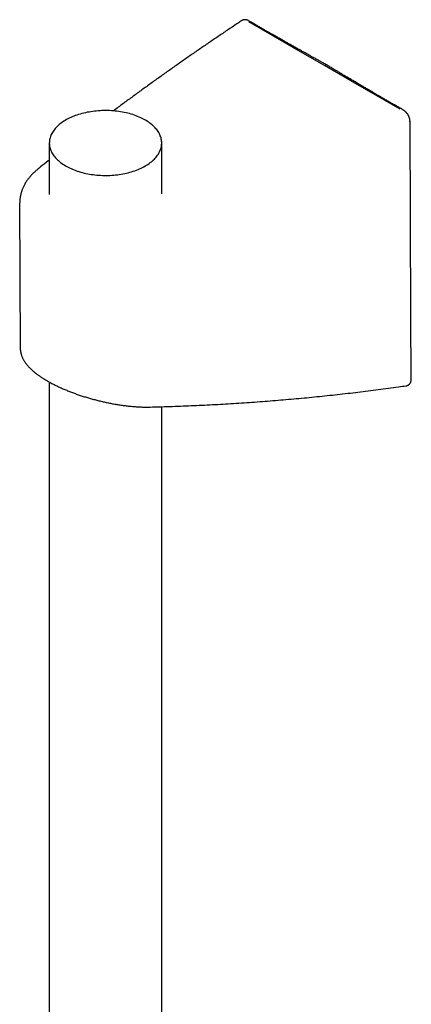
# Model space of a CAD drawing. Header units: millimetres. Extents: x 8 to 761, y 12 to 1609.
# Tile 50 of 88: x 639 to 701, y 607 to 763. Entities that reach past the tile are written whole.
import ezdxf

# ---------------------------------------------------------------- set-up
doc = ezdxf.new("R2010")
doc.units = ezdxf.units.MM

msp = doc.modelspace()

# ---------------------------------------------------------------- linework, layer by layer
at = {"color": 7, "linetype": 'Continuous', "lineweight": 30}
for p, q in [((683.38, 758.4), (675.59, 762.9)), ((687.56, 755.98), (683.38, 758.4)), ((691.74, 753.57), (687.56, 755.98)), ((699.54, 749.07), (691.74, 753.57)), ((643.99, 743.73), (643.99, 735.58)), ((661.79, 735.67), (661.79, 743.73)), ((639.3, 734.23), (639.4, 711.17)), ((643.99, 705.89), (643.99, 409.42)), ((661.79, 409.43), (661.79, 701.98))]:
    msp.add_line(p, q, dxfattribs=at)
at = {"color": 7, "linetype": 'Continuous', "lineweight": 30, "flags": 128}
for points in [[(675.84, 762.92), (675.65, 763.04), (675.56, 763.08)], [(659.19, 740.1), (659.39, 740.22), (659.6, 740.35), (659.79, 740.48), (659.97, 740.62), (660.15, 740.76), (660.32, 740.9), (660.48, 741.05), (660.63, 741.2), (660.78, 741.35), (660.91, 741.5), (661.04, 741.66), (661.15, 741.82), (661.26, 741.98), (661.36, 742.14), (661.44, 742.31), (661.52, 742.47), (661.59, 742.64), (661.65, 742.81), (661.7, 742.98), (661.74, 743.15), (661.77, 743.32), (661.78, 743.5), (661.79, 743.67), (661.79, 743.84), (661.78, 744.01), (661.76, 744.19), (661.73, 744.36), (661.69, 744.53), (661.64, 744.7), (661.57, 744.87), (661.5, 745.04), (661.42, 745.2), (661.33, 745.37), (661.23, 745.53), (661.12, 745.69), (661, 745.85), (660.88, 746), (660.74, 746.16), (660.6, 746.31), (660.44, 746.46), (660.28, 746.6), (660.11, 746.74), (659.93, 746.88), (659.74, 747.02), (659.55, 747.15), (659.34, 747.27), (659.13, 747.4), (658.92, 747.52), (658.69, 747.63), (658.46, 747.74), (658.23, 747.85), (657.98, 747.95), (657.74, 748.04), (657.48, 748.14), (657.22, 748.22), (656.96, 748.3), (656.69, 748.38), (656.42, 748.45), (656.14, 748.52), (655.86, 748.58), (655.58, 748.63), (655.29, 748.68), (655, 748.72), (654.71, 748.76), (654.42, 748.8), (654.12, 748.82), (653.83, 748.84), (653.53, 748.86), (653.23, 748.87), (652.93, 748.87), (652.63, 748.87), (652.33, 748.86), (652.04, 748.85), (651.74, 748.83), (651.44, 748.8), (651.15, 748.77), (650.86, 748.74), (650.57, 748.69), (650.28, 748.64), (649.99, 748.59), (649.71, 748.53), (649.44, 748.47), (649.16, 748.4), (648.89, 748.32), (648.63, 748.24), (648.37, 748.16), (648.11, 748.07), (647.86, 747.97), (647.62, 747.87), (647.38, 747.77), (647.15, 747.66), (646.93, 747.55), (646.71, 747.43), (646.5, 747.31), (646.29, 747.18), (646.09, 747.05), (645.91, 746.92), (645.72, 746.78), (645.55, 746.64), (645.39, 746.49), (645.23, 746.35), (645.08, 746.2), (644.94, 746.04), (644.81, 745.89), (644.69, 745.73), (644.58, 745.57), (644.48, 745.41), (644.39, 745.24), (644.3, 745.08), (644.23, 744.91), (644.17, 744.74), (644.11, 744.57), (644.07, 744.4), (644.04, 744.23), (644.01, 744.06), (644, 743.88), (643.99, 743.71), (644, 743.54), (644.02, 743.37), (644.04, 743.2), (644.08, 743.02), (644.13, 742.85), (644.18, 742.68), (644.25, 742.52), (644.32, 742.35), (644.41, 742.18), (644.5, 742.02), (644.61, 741.86), (644.72, 741.7), (644.85, 741.54), (644.98, 741.39), (645.12, 741.23), (645.27, 741.08), (645.43, 740.94), (645.59, 740.79), (645.77, 740.65), (645.95, 740.52), (646.14, 740.39), (646.34, 740.26), (646.55, 740.13), (646.76, 740.01), (646.98, 739.89), (647.21, 739.78), (647.44, 739.67), (647.68, 739.57), (647.93, 739.47), (648.18, 739.38), (648.43, 739.29), (648.69, 739.2), (648.96, 739.12), (649.23, 739.05), (649.51, 738.98), (649.78, 738.92), (650.07, 738.86), (650.35, 738.81), (650.64, 738.76), (650.93, 738.72), (651.22, 738.69), (651.52, 738.66), (651.81, 738.63), (652.11, 738.62), (652.41, 738.6), (652.71, 738.6), (653.01, 738.6), (653.3, 738.6), (653.6, 738.61), (653.9, 738.63), (654.2, 738.65), (654.49, 738.68), (654.79, 738.71), (655.08, 738.75), (655.37, 738.8), (655.65, 738.85), (655.93, 738.9), (656.21, 738.97), (656.49, 739.03), (656.76, 739.11), (657.03, 739.18), (657.29, 739.27), (657.55, 739.35), (657.8, 739.45), (658.05, 739.54), (658.29, 739.65), (658.52, 739.75), (658.75, 739.86), (658.97, 739.98), (659.19, 740.1)], [(700.07, 748.94), (699.88, 749.05), (699.79, 749.1)], [(701.31, 706.38), (701.26, 716.26), (701.11, 747.16)]]:
    msp.add_lwpolyline(points, dxfattribs=at)
at = {"color": 7, "linetype": 'Continuous', "lineweight": 30}
for points, knots in [([(674.47, 763.11), (674.28, 762.98), (673.58, 762.52), (672.39, 761.72), (670.89, 760.71), (669.41, 759.7), (667.92, 758.69), (666.45, 757.67), (664.98, 756.64), (663.52, 755.62), (662.07, 754.59), (660.62, 753.56), (659.18, 752.52), (657.75, 751.48), (656.32, 750.44), (655.12, 749.55), (654.4, 749.01), (654.14, 748.82)], [0, 0, 0, 0, 0.027499, 0.099304, 0.171109, 0.242914, 0.314718, 0.386523, 0.458328, 0.530133, 0.601938, 0.673742, 0.745547, 0.817351, 0.889155, 0.96096, 1, 1, 1, 1]), ([(675.56, 763.08), (675.55, 763.09), (675.5, 763.12), (675.41, 763.16), (675.31, 763.2), (675.21, 763.23), (675.11, 763.25), (675.01, 763.26), (674.92, 763.26), (674.83, 763.25), (674.74, 763.23), (674.65, 763.21), (674.57, 763.17), (674.51, 763.14), (674.48, 763.12), (674.47, 763.11)], [0, 0, 0, 0, 0.04846, 0.142172, 0.236333, 0.329985, 0.422216, 0.50283, 0.581125, 0.657313, 0.739878, 0.820275, 0.898692, 0.975491, 1, 1, 1, 1]), ([(687.88, 756.12), (687.7, 756.22), (687.35, 756.41), (686.85, 756.69), (686.37, 756.96), (685.91, 757.21), (685.48, 757.45), (685.07, 757.68), (684.69, 757.89), (684.26, 758.13), (683.8, 758.39), (683.28, 758.68), (682.77, 758.97), (682.36, 759.2), (682.04, 759.38), (681.81, 759.51), (681.58, 759.64), (681.36, 759.77), (681.13, 759.9), (680.9, 760.03), (680.65, 760.17), (680.39, 760.32), (680.11, 760.48), (679.81, 760.65), (679.48, 760.84), (679.12, 761.04), (678.72, 761.27), (678.29, 761.51), (677.85, 761.77), (677.38, 762.04), (676.89, 762.32), (676.37, 762.62), (676.02, 762.82), (675.84, 762.92)], [0, 0, 0, 0, 0.043977, 0.085919, 0.125823, 0.163687, 0.199511, 0.233295, 0.265038, 0.294741, 0.338587, 0.381481, 0.423522, 0.464711, 0.483983, 0.503062, 0.521949, 0.540644, 0.559191, 0.578889, 0.599065, 0.620797, 0.644084, 0.668927, 0.695327, 0.726627, 0.759866, 0.795043, 0.832158, 0.871211, 0.912203, 0.955132, 1, 1, 1, 1]), ([(687.88, 756.12), (687.87, 756.12), (687.86, 756.13), (687.81, 756.14), (687.74, 756.12), (687.65, 756.07), (687.59, 756.01), (687.56, 755.98)], [0, 0, 0, 0, 0.079632, 0.23022, 0.453482, 0.708067, 1, 1, 1, 1]), ([(699.79, 749.1), (699.6, 749.21), (699.22, 749.43), (698.66, 749.75), (698.13, 750.06), (697.62, 750.36), (697.14, 750.63), (696.69, 750.89), (696.27, 751.14), (695.88, 751.37), (695.52, 751.58), (695.2, 751.77), (694.92, 751.93), (694.65, 752.09), (694.4, 752.24), (694.16, 752.38), (693.92, 752.52), (693.68, 752.66), (693.29, 752.89), (692.75, 753.21), (692.19, 753.54), (691.77, 753.79), (691.48, 753.96), (691.17, 754.14), (690.84, 754.34), (690.49, 754.55), (690.11, 754.78), (689.71, 755.02), (689.28, 755.28), (688.83, 755.54), (688.37, 755.83), (688.04, 756.02), (687.88, 756.12)], [0, 0, 0, 0, 0.048985, 0.095762, 0.140332, 0.182694, 0.222848, 0.260136, 0.295294, 0.328324, 0.359223, 0.385013, 0.409105, 0.4315, 0.452198, 0.472014, 0.49194, 0.511978, 0.532128, 0.590189, 0.64916, 0.672576, 0.696588, 0.722362, 0.749955, 0.779988, 0.811917, 0.84574, 0.88146, 0.919076, 0.958589, 1, 1, 1, 1]), ([(701.1, 747.16), (701.1, 747.17), (701.11, 747.21), (701.1, 747.29), (701.09, 747.4), (701.07, 747.52), (701.04, 747.63), (701, 747.74), (700.96, 747.86), (700.92, 747.97), (700.86, 748.08), (700.81, 748.18), (700.74, 748.28), (700.68, 748.38), (700.6, 748.47), (700.53, 748.56), (700.45, 748.64), (700.36, 748.72), (700.27, 748.8), (700.18, 748.87), (700.11, 748.91), (700.07, 748.93), (700.07, 748.93)], [0, 0, 0, 0, 0.007032, 0.062069, 0.117838, 0.173845, 0.22971, 0.285232, 0.340299, 0.394871, 0.448959, 0.502623, 0.555395, 0.608033, 0.661292, 0.71525, 0.769962, 0.825454, 0.881717, 0.938694, 0.996251, 1, 1, 1, 1]), ([(643.99, 741.05), (643.93, 741), (643.45, 740.62), (642.86, 740.15), (642.33, 739.73), (642.23, 739.65)], [0, 0, 0, 0, 0.099546, 0.826994, 1, 1, 1, 1]), ([(642.23, 739.65), (642.19, 739.61), (642.08, 739.52), (641.89, 739.37), (641.68, 739.18), (641.48, 738.99), (641.29, 738.8), (641.11, 738.6), (640.93, 738.4), (640.76, 738.19), (640.6, 737.98), (640.45, 737.78), (640.31, 737.56), (640.18, 737.35), (640.06, 737.13), (639.94, 736.91), (639.84, 736.69), (639.75, 736.47), (639.66, 736.25), (639.58, 736.03), (639.52, 735.8), (639.46, 735.57), (639.41, 735.35), (639.37, 735.12), (639.34, 734.9), (639.32, 734.67), (639.31, 734.45), (639.31, 734.3), (639.3, 734.23)], [0, 0, 0, 0, 0.022279, 0.063413, 0.104502, 0.145504, 0.186401, 0.227175, 0.267808, 0.308282, 0.34858, 0.388687, 0.428589, 0.468276, 0.507738, 0.546972, 0.585975, 0.62475, 0.663301, 0.701638, 0.739772, 0.777719, 0.815495, 0.853121, 0.890618, 0.928009, 0.965318, 1, 1, 1, 1]), ([(639.4, 711.17), (639.4, 711.14), (639.4, 711.06), (639.41, 710.92), (639.43, 710.76), (639.46, 710.59), (639.49, 710.43), (639.54, 710.26), (639.59, 710.09), (639.66, 709.92), (639.73, 709.75), (639.81, 709.58), (639.9, 709.41), (640.01, 709.23), (640.12, 709.06), (640.24, 708.89), (640.36, 708.73), (640.5, 708.56), (640.64, 708.39), (640.81, 708.22), (640.98, 708.05), (641.15, 707.88), (641.33, 707.71), (641.52, 707.55), (641.71, 707.39), (641.91, 707.23), (642.12, 707.08), (642.33, 706.92), (642.55, 706.77), (642.78, 706.62), (643.01, 706.47), (643.25, 706.32), (643.49, 706.18), (643.73, 706.03), (643.99, 705.89), (644.24, 705.75), (644.5, 705.61), (644.77, 705.48), (645.03, 705.34), (645.31, 705.21), (645.59, 705.08), (645.87, 704.95), (646.16, 704.82), (646.45, 704.7), (646.75, 704.58), (647.04, 704.46), (647.35, 704.34), (647.65, 704.22), (647.96, 704.11), (648.27, 703.99), (648.59, 703.88), (648.9, 703.78), (649.22, 703.67), (649.54, 703.57), (649.87, 703.47), (650.19, 703.37), (650.52, 703.28), (650.85, 703.19), (651.18, 703.1), (651.51, 703.01), (651.84, 702.93), (652.18, 702.85), (652.51, 702.77), (652.85, 702.7), (653.18, 702.63), (653.51, 702.56), (653.85, 702.49), (654.18, 702.43), (654.52, 702.37), (654.85, 702.32), (655.18, 702.27), (655.51, 702.22), (655.84, 702.17), (656.17, 702.13), (656.49, 702.09), (656.82, 702.06), (657.14, 702.03), (657.46, 702), (657.77, 701.98), (658.09, 701.96), (658.4, 701.94), (658.71, 701.93), (659.02, 701.92), (659.32, 701.92), (659.61, 701.92), (659.83, 701.92), (659.95, 701.93), (659.96, 701.93)], [0, 0, 0, 0, 0.004713, 0.014339, 0.024079, 0.033961, 0.044014, 0.054243, 0.064665, 0.075355, 0.086265, 0.097418, 0.108834, 0.120524, 0.13249, 0.144725, 0.155868, 0.167354, 0.180141, 0.193022, 0.205886, 0.218655, 0.231279, 0.24373, 0.255985, 0.26802, 0.280544, 0.29281, 0.305011, 0.317153, 0.329241, 0.341282, 0.353281, 0.365239, 0.377173, 0.388973, 0.400738, 0.41248, 0.424213, 0.435951, 0.447701, 0.459478, 0.471305, 0.482924, 0.494656, 0.506418, 0.518199, 0.529988, 0.541767, 0.553522, 0.565238, 0.576937, 0.588705, 0.600542, 0.612435, 0.624369, 0.636328, 0.648294, 0.660248, 0.672161, 0.684094, 0.696168, 0.708252, 0.720355, 0.732489, 0.744668, 0.756903, 0.769204, 0.78154, 0.793888, 0.80626, 0.818664, 0.831104, 0.843589, 0.856122, 0.868713, 0.881417, 0.894051, 0.906775, 0.919577, 0.932447, 0.945376, 0.958352, 0.971366, 0.984338, 0.997342, 1, 1, 1, 1]), ([(700.52, 705.3), (700.54, 705.3), (700.59, 705.31), (700.66, 705.33), (700.75, 705.37), (700.83, 705.41), (700.9, 705.45), (700.97, 705.51), (701.03, 705.57), (701.09, 705.64), (701.14, 705.71), (701.18, 705.79), (701.22, 705.87), (701.25, 705.96), (701.28, 706.06), (701.3, 706.16), (701.31, 706.27), (701.31, 706.34), (701.31, 706.38), (701.31, 706.38)], [0, 0, 0, 0, 0.040911, 0.1032846, 0.1647228, 0.2254524, 0.2857187, 0.3455641, 0.4048375, 0.4645988, 0.525262, 0.5872178, 0.6508379, 0.7164365, 0.7842124, 0.8541806, 0.9261234, 0.999602, 1, 1, 1, 1]), ([(659.97, 701.93), (660.44, 701.94), (661.48, 701.97), (663.08, 702.02), (664.77, 702.08), (666.46, 702.15), (668.14, 702.23), (669.82, 702.31), (671.5, 702.4), (673.17, 702.5), (674.84, 702.61), (676.5, 702.72), (678.15, 702.85), (679.81, 702.98), (681.45, 703.11), (683.1, 703.26), (684.74, 703.41), (686.37, 703.57), (688, 703.74), (689.63, 703.91), (691.25, 704.1), (692.86, 704.29), (694.47, 704.48), (696.08, 704.69), (697.68, 704.9), (699.16, 705.1), (700.1, 705.24), (700.52, 705.3)], [0, 0, 0, 0, 0.034048, 0.074998, 0.115897, 0.15673, 0.197448, 0.238244, 0.27901, 0.319748, 0.360458, 0.401141, 0.441798, 0.482431, 0.523039, 0.563621, 0.604276, 0.644887, 0.685455, 0.72598, 0.766465, 0.806909, 0.847315, 0.887683, 0.928014, 0.968309, 1, 1, 1, 1])]:
    msp.add_open_spline(points, degree=3, knots=knots, dxfattribs=at)

doc.saveas('drawing.dxf')
